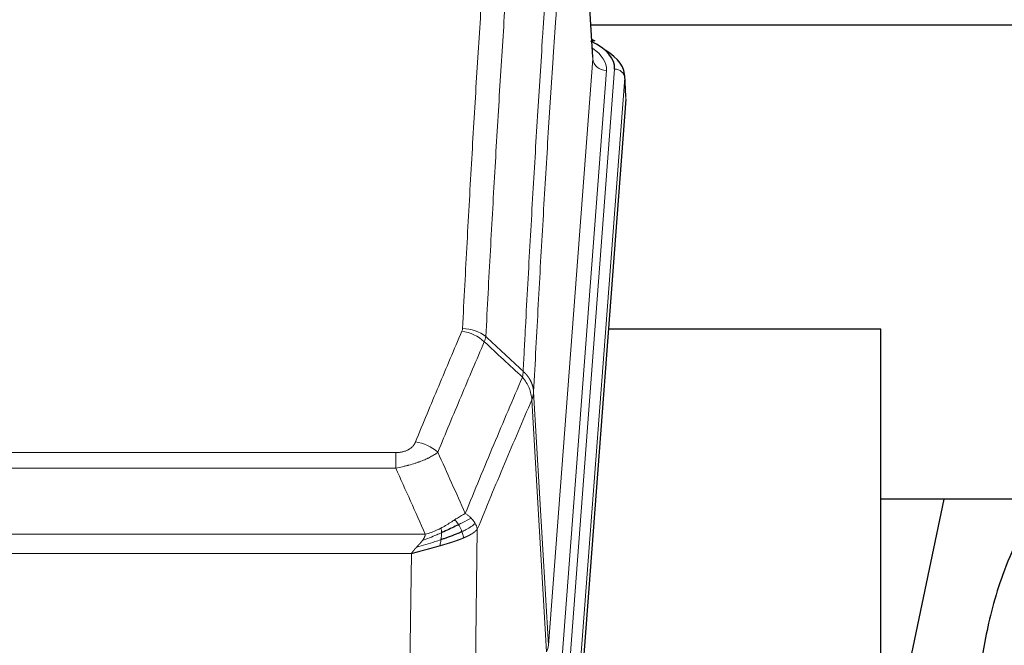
# Model space of a CAD drawing. Header units: inches. Extents: x 0 to 29700, y -16 to 21000.
# Tile 110 of 256: x 3544 to 3834, y 17995 to 18180. Entities that reach past the tile are written whole.
import ezdxf

# ---------------------------------------------------------------- set-up
doc = ezdxf.new("R2010")
doc.units = ezdxf.units.IN
doc.layers.add('1', color=7, linetype='Continuous', true_color=0xffffff)

msp = doc.modelspace()

# ---------------------------------------------------------------- linework, layer by layer
at = {"layer": '1', "color": 110, "linetype": 'Continuous', "lineweight": 13}
for p, q in [((3712.665, 18168.178), (3707.417, 18254.767)), ((3699.599, 17995.405), (3712.665, 18168.178)), ((3716.657, 18164.751), (3703.591, 17991.978)), ((3705.938, 17991.826), (3719.049, 18165.186)), ((3722.043, 18162.616), (3708.932, 17989.256)), ((3722.423, 18156.337), (3722.043, 18162.616)), ((3699.018, 17993.495), (3694.666, 18067.747)), ((3695.222, 18070.081), (3699.599, 17995.405)), ((3449.23, 18052.2), (3654.573, 18052.2)), ((3654.573, 18047.637), (3654.573, 18052.2)), ((3654.573, 18047.637), (3449.23, 18047.637)), ((3440.499, 18028.157), (3663.304, 18028.157)), ((3678.623, 18029.603), (3677.666, 17953.952)), ((3659.191, 18022.413), (3444.611, 18022.413)), ((3658.223, 17945.917), (3659.191, 18022.413))]:
    msp.add_line(p, q, dxfattribs=at)
at = {"layer": '1', "color": 2, "linetype": 'Continuous', "lineweight": 25}
for p, q in [((3712.67, 18168.753), (3707.419, 18255.39)), ((3879.291, 18178.147), (3712.15, 18178.147)), ((3713.301, 18173.46), (3712.358, 18173.896)), ((3722.429, 18157.12), (3722.048, 18163.402)), ((3722.423, 18156.337), (3709.305, 17982.883)), ((3797.561, 18088.573), (3717.293, 18088.573)), ((3797.561, 17899.771), (3797.561, 18088.573)), ((3816.085, 18038.491), (3797.561, 17950.597)), ((3868.007, 18038.494), (3797.601, 18038.494))]:
    msp.add_line(p, q, dxfattribs=at)
for centre, major_axis, ratio, start_param, end_param in [((3695.029, 18165.56), (24.034, 0.016), 0.461198, 6.2480186, 7.0671317), ((3712.044, 18170.736), (1.258, 2.724), 0.6272114, 6.2831797, 6.7581181), ((3695.029, 18162.899), (27.03, 0.194), 0.4633579, 6.2451225, 6.9481136)]:
    msp.add_ellipse(centre, major_axis=major_axis, ratio=ratio, start_param=start_param, end_param=end_param, dxfattribs=at)
at = {"layer": '1', "color": 110, "linetype": 'Continuous', "lineweight": 13}
for centre, major_axis, ratio, start_param, end_param in [((3692.638, 18165.125), (24.034, 0.016), 0.461198, 6.2480186, 6.8801307), ((3716.657, 18168.299), (3.989, -0.302), 0.8864705, 3.2608937, 4.7793301), ((3719.049, 18162.525), (2.991, -0.226), 0.8864705, 0.119301, 1.6377375), ((3674.081, 18079.66), (-9.188, 3.948), 0.8056434, 4.2999866, 5.045624), ((3674.268, 18080.452), (-9.987, 0.512), 0.8285973, 3.9974013, 4.7548106), ((3660.42, 18047.198), (9.245, -3.812), 0.7933159, 1.14397, 1.886928), ((3679.573, 17995.916), (-20.038, 0.241), 0.4621297, 2.903225, 3.1123764)]:
    msp.add_ellipse(centre, major_axis=major_axis, ratio=ratio, start_param=start_param, end_param=end_param, dxfattribs=at)
for points, knots in [([(3674.268, 18088.741), (3674.706, 18097.32), (3675.596, 18114.239), (3676.517, 18130.681), (3677.219, 18142.834), (3677.455, 18146.855), (3677.931, 18154.838), (3678.171, 18158.799), (3678.896, 18170.594), (3679.387, 18178.336), (3680.011, 18187.86), (3680.136, 18189.758), (3680.387, 18193.536), (3680.766, 18199.181), (3681.148, 18204.755), (3681.919, 18215.809), (3682.961, 18230.298), (3684.569, 18251.283), (3685.669, 18264.773), (3686.227, 18271.393)], [0, 0, 0, 0, 0.125, 0.25, 0.25, 0.3125, 0.3125, 0.375, 0.375, 0.5, 0.5, 0.53125, 0.53125, 0.5625, 0.625, 0.625, 0.75, 0.875, 1, 1, 1, 1]), ([(3693.11, 18268.804), (3692.552, 18262.191), (3691.45, 18248.716), (3689.84, 18227.756), (3688.796, 18213.284), (3688.025, 18202.242), (3687.642, 18196.674), (3687.263, 18191.037), (3687.011, 18187.262), (3686.886, 18185.368), (3686.261, 18175.854), (3685.77, 18168.122), (3685.043, 18156.34), (3684.803, 18152.383), (3684.327, 18144.41), (3684.09, 18140.394), (3683.387, 18128.255), (3682.466, 18111.832), (3681.574, 18094.934), (3681.136, 18086.365)], [0, 0, 0, 0, 0.125, 0.25, 0.375, 0.375, 0.4375, 0.46875, 0.46875, 0.5, 0.5, 0.625, 0.625, 0.6875, 0.6875, 0.75, 0.75, 0.875, 1, 1, 1, 1]), ([(3692.133, 18076.143), (3692.188, 18077.233), (3692.244, 18078.321), (3692.356, 18080.494), (3692.525, 18083.747), (3692.92, 18091.298), (3693.264, 18097.699), (3693.957, 18110.409), (3694.897, 18127.106), (3696.356, 18151.408), (3697.36, 18167.112), (3697.934, 18175.806), (3697.998, 18176.77), (3698.126, 18178.694), (3698.319, 18181.574), (3698.77, 18188.253), (3699.161, 18193.905), (3699.49, 18198.576), (3699.556, 18199.508), (3699.688, 18201.368), (3699.886, 18204.152), (3700.351, 18210.606), (3700.754, 18216.064), (3701.566, 18226.883), (3702.663, 18241.048), (3703.79, 18254.692), (3704.362, 18261.383)], [0, 0, 0, 0, 0.015625, 0.015625, 0.03125, 0.0625, 0.125, 0.125, 0.25, 0.375, 0.5, 0.5, 0.515625, 0.515625, 0.53125, 0.5625, 0.625, 0.625, 0.640625, 0.640625, 0.65625, 0.6875, 0.75, 0.75, 0.875, 1, 1, 1, 1]), ([(3707.417, 18254.767), (3706.847, 18248.094), (3705.723, 18234.489), (3704.629, 18220.364), (3703.819, 18209.576), (3703.418, 18204.133), (3702.954, 18197.698), (3702.756, 18194.922), (3702.625, 18193.067), (3702.559, 18192.138), (3702.231, 18187.481), (3701.841, 18181.845), (3701.391, 18175.187), (3701.199, 18172.315), (3701.071, 18170.397), (3701.007, 18169.435), (3700.435, 18160.767), (3699.433, 18145.11), (3697.979, 18120.884), (3696.573, 18095.916), (3695.667, 18078.775), (3695.222, 18070.081)], [0, 0, 0, 0, 0.125, 0.25, 0.25, 0.3125, 0.34375, 0.359375, 0.359375, 0.375, 0.375, 0.4375, 0.46875, 0.484375, 0.484375, 0.5, 0.5, 0.625, 0.75, 0.875, 1, 1, 1, 1]), ([(3660.42, 18055.354), (3661.554, 18058.116), (3662.689, 18060.866), (3664.961, 18066.343), (3666.099, 18069.071), (3669.514, 18077.219), (3671.795, 18082.606), (3674.081, 18087.946)], [0, 0, 0, 0, 0.25, 0.25, 0.5, 0.5, 1, 1, 1, 1]), ([(3674.268, 18088.741), (3674.261, 18088.607), (3674.243, 18088.474), (3674.18, 18088.209), (3674.137, 18088.077), (3674.081, 18087.946)], [0, 0, 0, 0, 0.5, 0.5, 1, 1, 1, 1]), ([(3680.677, 18084.86), (3678.389, 18079.523), (3676.105, 18074.142), (3672.685, 18066.001), (3671.547, 18063.276), (3669.271, 18057.803), (3668.135, 18055.055), (3667, 18052.297)], [0, 0, 0, 0, 0.5, 0.5, 0.75, 0.75, 1, 1, 1, 1]), ([(3692.133, 18076.143), (3692.112, 18075.879), (3692.096, 18075.592), (3692.038, 18075.002), (3691.996, 18074.7), (3691.921, 18074.406)], [0, 0, 0, 0, 0.5, 0.5, 1, 1, 1, 1]), ([(3692.133, 18076.143), (3692.145, 18076.131), (3692.171, 18076.109), (3692.209, 18076.074), (3692.247, 18076.039), (3692.285, 18076.004), (3692.323, 18075.968), (3692.362, 18075.932), (3692.4, 18075.895), (3692.439, 18075.858), (3692.478, 18075.82), (3692.516, 18075.782), (3692.555, 18075.743), (3692.594, 18075.704), (3692.633, 18075.664), (3692.672, 18075.624), (3692.711, 18075.584), (3692.751, 18075.542), (3692.79, 18075.501), (3692.829, 18075.459), (3692.868, 18075.416), (3692.907, 18075.373), (3692.947, 18075.33), (3692.986, 18075.286), (3693.025, 18075.241), (3693.064, 18075.196), (3693.103, 18075.15), (3693.142, 18075.104), (3693.181, 18075.058), (3693.22, 18075.01), (3693.259, 18074.963), (3693.298, 18074.915), (3693.337, 18074.866), (3693.376, 18074.816), (3693.414, 18074.767), (3693.453, 18074.716), (3693.491, 18074.665), (3693.53, 18074.614), (3693.568, 18074.562), (3693.606, 18074.51), (3693.643, 18074.457), (3693.681, 18074.403), (3693.719, 18074.349), (3693.756, 18074.294), (3693.793, 18074.239), (3693.83, 18074.183), (3693.867, 18074.127), (3693.903, 18074.07), (3693.939, 18074.012), (3693.975, 18073.954), (3694.011, 18073.896), (3694.046, 18073.837), (3694.081, 18073.777), (3694.116, 18073.717), (3694.151, 18073.656), (3694.185, 18073.594), (3694.219, 18073.532), (3694.253, 18073.47), (3694.286, 18073.407), (3694.321, 18073.339), (3694.358, 18073.266), (3694.397, 18073.188), (3694.434, 18073.11), (3694.471, 18073.032), (3694.507, 18072.953), (3694.542, 18072.874), (3694.576, 18072.795), (3694.609, 18072.715), (3694.642, 18072.636), (3694.674, 18072.556), (3694.705, 18072.476), (3694.735, 18072.395), (3694.764, 18072.315), (3694.792, 18072.234), (3694.82, 18072.153), (3694.846, 18072.072), (3694.872, 18071.99), (3694.897, 18071.909), (3694.921, 18071.827), (3694.944, 18071.745), (3694.966, 18071.663), (3694.988, 18071.581), (3695.008, 18071.499), (3695.028, 18071.416), (3695.047, 18071.333), (3695.065, 18071.25), (3695.082, 18071.168), (3695.098, 18071.084), (3695.113, 18071.001), (3695.127, 18070.918), (3695.141, 18070.835), (3695.153, 18070.751), (3695.165, 18070.668), (3695.176, 18070.584), (3695.186, 18070.5), (3695.195, 18070.417), (3695.203, 18070.333), (3695.21, 18070.249), (3695.217, 18070.165), (3695.22, 18070.109), (3695.222, 18070.081)], [0, 0, 0, 0, 0.0069372, 0.0139334, 0.0209887, 0.028103, 0.0352764, 0.0425088, 0.0498003, 0.0571509, 0.0645605, 0.0720292, 0.0795569, 0.0871437, 0.0947896, 0.1024945, 0.1102584, 0.1180815, 0.1259636, 0.1339048, 0.141905, 0.1499643, 0.1580827, 0.1662601, 0.1744966, 0.1827922, 0.1911468, 0.1995605, 0.2080333, 0.2165651, 0.225156, 0.233806, 0.2425151, 0.2512832, 0.2601104, 0.2689967, 0.277942, 0.2869465, 0.29601, 0.3051325, 0.3143142, 0.3235549, 0.3328547, 0.3422136, 0.3516315, 0.3611085, 0.3706446, 0.3802398, 0.3898941, 0.3996074, 0.4093798, 0.4192113, 0.4291019, 0.4390515, 0.4490602, 0.459128, 0.4692549, 0.4794409, 0.4896859, 0.4999901, 0.5124905, 0.524991, 0.5374914, 0.5499918, 0.5624922, 0.5749926, 0.587493, 0.5999934, 0.6124937, 0.6249941, 0.6374944, 0.6499948, 0.6624951, 0.6749954, 0.6874957, 0.699996, 0.7124963, 0.7249966, 0.7374968, 0.7499971, 0.7624973, 0.7749976, 0.7874978, 0.799998, 0.8124982, 0.8249984, 0.8374986, 0.8499988, 0.8624989, 0.8749991, 0.8874992, 0.8999993, 0.9124995, 0.9249996, 0.9374997, 0.9499998, 0.9624998, 0.9749999, 0.9875, 1, 1, 1, 1]), ([(3675.067, 18034.249), (3676.465, 18037.664), (3677.864, 18041.061), (3680.666, 18047.823), (3682.069, 18051.187), (3686.283, 18061.226), (3689.098, 18067.85), (3691.921, 18074.406)], [0, 0, 0, 0, 0.25, 0.25, 0.5, 0.5, 1, 1, 1, 1]), ([(3691.921, 18074.406), (3692.329, 18073.923), (3692.702, 18073.412), (3693.36, 18072.348), (3693.646, 18071.796), (3694.117, 18070.664), (3694.303, 18070.085), (3694.567, 18068.918), (3694.644, 18068.331), (3694.666, 18067.747)], [0, 0, 0, 0, 0.25, 0.25, 0.5, 0.5, 0.75, 0.75, 1, 1, 1, 1]), ([(3694.666, 18067.747), (3691.98, 18061.515), (3689.3, 18055.22), (3685.29, 18045.683), (3683.954, 18042.489), (3681.286, 18036.069), (3679.954, 18032.844), (3678.623, 18029.603)], [0, 0, 0, 0, 0.5, 0.5, 0.75, 0.75, 1, 1, 1, 1]), ([(3695.222, 18070.081), (3695.222, 18070.074), (3695.22, 18070.048), (3695.217, 18069.991), (3695.21, 18069.9), (3695.198, 18069.773), (3695.18, 18069.611), (3695.151, 18069.414), (3695.109, 18069.181), (3695.065, 18068.982), (3695.027, 18068.828), (3695.001, 18068.732), (3694.975, 18068.639), (3694.948, 18068.547), (3694.921, 18068.457), (3694.893, 18068.37), (3694.865, 18068.285), (3694.837, 18068.202), (3694.808, 18068.121), (3694.78, 18068.042), (3694.751, 18067.965), (3694.723, 18067.891), (3694.694, 18067.819), (3694.675, 18067.771), (3694.666, 18067.747)], [0, 0, 0, 0, 0.0092499, 0.0337179, 0.073404, 0.128308, 0.1984299, 0.2837694, 0.3843264, 0.5001005, 0.5424888, 0.5838484, 0.6241794, 0.6634821, 0.7017567, 0.7390032, 0.7752221, 0.8104134, 0.8445775, 0.8777146, 0.909825, 0.9409091, 0.9709673, 1, 1, 1, 1]), ([(3660.42, 18055.354), (3660.399, 18055.303), (3660.377, 18055.252), (3660.33, 18055.15), (3660.306, 18055.099), (3660.231, 18054.948), (3660.176, 18054.848), (3660.058, 18054.651), (3659.995, 18054.553), (3659.858, 18054.36), (3659.785, 18054.265), (3659.628, 18054.077), (3659.544, 18053.984), (3659.409, 18053.848), (3659.362, 18053.803), (3659.266, 18053.713), (3659.216, 18053.669), (3659.062, 18053.538), (3658.954, 18053.453), (3658.726, 18053.29), (3658.606, 18053.212), (3658.417, 18053.099), (3658.32, 18053.043), (3658.219, 18052.99), (3658.15, 18052.955), (3658.116, 18052.937), (3657.941, 18052.852), (3657.797, 18052.788), (3657.35, 18052.611), (3657.033, 18052.512), (3656.613, 18052.412), (3656.528, 18052.394), (3656.355, 18052.359), (3656.268, 18052.343), (3656.006, 18052.299), (3655.83, 18052.275), (3655.476, 18052.237), (3655.297, 18052.223), (3654.937, 18052.205), (3654.755, 18052.2), (3654.573, 18052.2)], [0, 0, 0, 0, 0.03125, 0.03125, 0.0625, 0.0625, 0.125, 0.125, 0.1875, 0.1875, 0.25, 0.25, 0.3125, 0.3125, 0.34375, 0.34375, 0.375, 0.375, 0.4375, 0.4375, 0.5, 0.5, 0.53125, 0.546875, 0.546875, 0.5625, 0.5625, 0.625, 0.625, 0.75, 0.75, 0.78125, 0.78125, 0.8125, 0.8125, 0.875, 0.875, 0.9375, 0.9375, 1, 1, 1, 1]), ([(3667, 18052.297), (3666.702, 18052.064), (3666.376, 18051.833), (3665.663, 18051.375), (3665.276, 18051.149), (3664.648, 18050.812), (3664.376, 18050.673), (3664.091, 18050.534), (3663.976, 18050.479), (3663.918, 18050.452), (3663.742, 18050.369), (3663.623, 18050.314), (3663.021, 18050.043), (3662.512, 18049.832), (3661.84, 18049.577), (3661.703, 18049.526), (3661.496, 18049.451), (3661.427, 18049.426), (3661.287, 18049.376), (3661.217, 18049.351), (3660.865, 18049.228), (3660.578, 18049.132), (3659.702, 18048.851), (3659.097, 18048.673), (3658.393, 18048.484), (3658.315, 18048.463), (3658.157, 18048.422), (3658.078, 18048.401), (3657.84, 18048.34), (3657.681, 18048.3), (3657.201, 18048.183), (3656.878, 18048.108), (3655.903, 18047.891), (3655.243, 18047.758), (3654.573, 18047.637)], [0, 0, 0, 0, 0.125, 0.125, 0.25, 0.25, 0.3125, 0.328125, 0.328125, 0.34375, 0.34375, 0.375, 0.375, 0.5, 0.5, 0.53125, 0.53125, 0.546875, 0.546875, 0.5625, 0.5625, 0.625, 0.625, 0.75, 0.75, 0.765625, 0.765625, 0.78125, 0.78125, 0.8125, 0.8125, 0.875, 0.875, 1, 1, 1, 1]), ([(3675.067, 18034.249), (3674.374, 18033.921), (3673.607, 18033.456), (3672.481, 18032.735), (3672.19, 18032.547), (3671.891, 18032.353)], [0, 0, 0, 0, 0.75, 0.75, 1, 1, 1, 1]), ([(3676.774, 18032.904), (3676.075, 18032.521), (3675.204, 18032.049), (3673.844, 18031.343), (3673.487, 18031.161), (3673.116, 18030.973)], [0, 0, 0, 0, 0.75, 0.75, 1, 1, 1, 1]), ([(3676.774, 18032.904), (3676.651, 18033.028), (3676.523, 18033.149), (3676.191, 18033.445), (3675.98, 18033.616), (3675.538, 18033.944), (3675.307, 18034.1), (3675.067, 18034.249)], [0, 0, 0, 0, 0.25, 0.25, 0.625, 0.625, 1, 1, 1, 1]), ([(3677.984, 18031.316), (3677.945, 18031.385), (3677.905, 18031.455), (3677.737, 18031.731), (3677.598, 18031.934), (3677.295, 18032.332), (3677.13, 18032.527), (3676.895, 18032.78), (3676.835, 18032.842), (3676.774, 18032.904)], [0, 0, 0, 0, 0.125, 0.125, 0.5, 0.5, 0.875, 0.875, 1, 1, 1, 1]), ([(3667.922, 18029.946), (3667.562, 18029.754), (3667.194, 18029.568), (3665.7, 18028.865), (3664.524, 18028.423), (3663.304, 18028.157)], [0, 0, 0, 0, 0.25, 0.25, 1, 1, 1, 1]), ([(3671.891, 18032.353), (3671.742, 18032.256), (3671.59, 18032.158), (3670.976, 18031.761), (3670.497, 18031.454), (3669.502, 18030.84), (3668.988, 18030.533), (3668.281, 18030.139), (3668.102, 18030.041), (3667.922, 18029.946)], [0, 0, 0, 0, 0.125, 0.125, 0.5, 0.5, 0.875, 0.875, 1, 1, 1, 1]), ([(3668.072, 18028.576), (3668.074, 18028.731), (3668.072, 18028.879), (3668.059, 18029.222), (3668.043, 18029.406), (3667.995, 18029.719), (3667.962, 18029.848), (3667.922, 18029.946)], [0, 0, 0, 0, 0.25, 0.25, 0.625, 0.625, 1, 1, 1, 1]), ([(3673.116, 18030.973), (3673.017, 18031.128), (3672.916, 18031.276), (3672.659, 18031.62), (3672.501, 18031.804), (3672.191, 18032.12), (3672.037, 18032.251), (3671.891, 18032.353)], [0, 0, 0, 0, 0.25, 0.25, 0.625, 0.625, 1, 1, 1, 1]), ([(3674.101, 18028.9), (3674.071, 18028.988), (3674.038, 18029.077), (3673.904, 18029.435), (3673.791, 18029.705), (3673.541, 18030.234), (3673.405, 18030.492), (3673.214, 18030.816), (3673.165, 18030.896), (3673.116, 18030.973)], [0, 0, 0, 0, 0.125, 0.125, 0.5, 0.5, 0.875, 0.875, 1, 1, 1, 1]), ([(3677.984, 18031.316), (3677.372, 18030.732), (3676.476, 18030.123), (3674.946, 18029.308), (3674.536, 18029.104), (3674.101, 18028.9)], [0, 0, 0, 0, 0.75, 0.75, 1, 1, 1, 1]), ([(3678.623, 18029.603), (3678.539, 18030.036), (3678.397, 18030.47), (3678.134, 18031.036), (3678.062, 18031.177), (3677.984, 18031.316)], [0, 0, 0, 0, 0.75, 0.75, 1, 1, 1, 1]), ([(3668.072, 18028.576), (3667.615, 18028.372), (3667.151, 18028.168), (3665.28, 18027.364), (3663.844, 18026.781), (3662.433, 18026.258)], [0, 0, 0, 0, 0.25, 0.25, 1, 1, 1, 1]), ([(3662.433, 18026.258), (3662.441, 18026.269), (3662.457, 18026.29), (3662.481, 18026.322), (3662.504, 18026.354), (3662.527, 18026.386), (3662.55, 18026.418), (3662.572, 18026.449), (3662.594, 18026.481), (3662.616, 18026.512), (3662.637, 18026.543), (3662.658, 18026.574), (3662.679, 18026.605), (3662.699, 18026.636), (3662.719, 18026.667), (3662.739, 18026.698), (3662.758, 18026.729), (3662.777, 18026.759), (3662.796, 18026.79), (3662.814, 18026.82), (3662.832, 18026.85), (3662.85, 18026.88), (3662.867, 18026.91), (3662.884, 18026.94), (3662.901, 18026.97), (3662.917, 18027), (3662.933, 18027.03), (3662.949, 18027.059), (3662.964, 18027.088), (3662.979, 18027.118), (3662.994, 18027.147), (3663.008, 18027.176), (3663.022, 18027.205), (3663.036, 18027.234), (3663.049, 18027.263), (3663.062, 18027.292), (3663.075, 18027.32), (3663.087, 18027.349), (3663.099, 18027.377), (3663.111, 18027.406), (3663.122, 18027.434), (3663.133, 18027.462), (3663.144, 18027.49), (3663.154, 18027.518), (3663.164, 18027.546), (3663.174, 18027.573), (3663.184, 18027.601), (3663.193, 18027.628), (3663.201, 18027.656), (3663.21, 18027.683), (3663.218, 18027.71), (3663.226, 18027.737), (3663.233, 18027.764), (3663.24, 18027.791), (3663.247, 18027.818), (3663.253, 18027.845), (3663.259, 18027.871), (3663.265, 18027.898), (3663.27, 18027.924), (3663.275, 18027.951), (3663.28, 18027.977), (3663.285, 18028.003), (3663.289, 18028.029), (3663.292, 18028.055), (3663.296, 18028.08), (3663.299, 18028.106), (3663.302, 18028.132), (3663.303, 18028.149), (3663.304, 18028.157)], [0, 0, 0, 0, 0.0185022, 0.0368847, 0.0551481, 0.073293, 0.0913199, 0.1092294, 0.1270222, 0.1446988, 0.1622598, 0.1797059, 0.1970378, 0.2142561, 0.2313614, 0.2483544, 0.265236, 0.2820066, 0.2986672, 0.3152184, 0.331661, 0.3479958, 0.3642235, 0.380345, 0.3963611, 0.4122725, 0.4280803, 0.4437851, 0.459388, 0.4748898, 0.4902915, 0.5055939, 0.5207981, 0.535905, 0.5509156, 0.565831, 0.5806521, 0.5953801, 0.6100159, 0.6245607, 0.6390157, 0.6533819, 0.6676604, 0.6818526, 0.6959596, 0.7099825, 0.7239227, 0.7377815, 0.75156, 0.7652597, 0.7788818, 0.7924277, 0.8058989, 0.8192966, 0.8326224, 0.8458776, 0.8590638, 0.8721825, 0.8852351, 0.8982233, 0.9111485, 0.9240124, 0.9368166, 0.9495628, 0.9622525, 0.9748874, 0.9874694, 1, 1, 1, 1]), ([(3674.592, 18027.054), (3674.577, 18027.048), (3674.548, 18027.036), (3674.503, 18027.017), (3674.459, 18026.999), (3674.415, 18026.98), (3674.37, 18026.962), (3674.325, 18026.943), (3674.281, 18026.925), (3674.236, 18026.907), (3674.191, 18026.888), (3674.146, 18026.87), (3674.101, 18026.852), (3674.056, 18026.834), (3674.01, 18026.816), (3673.965, 18026.797), (3673.919, 18026.779), (3673.874, 18026.761), (3673.828, 18026.743), (3673.782, 18026.725), (3673.736, 18026.708), (3673.69, 18026.69), (3673.644, 18026.672), (3673.598, 18026.654), (3673.552, 18026.636), (3673.506, 18026.619), (3673.459, 18026.601), (3673.413, 18026.583), (3673.366, 18026.566), (3673.319, 18026.548), (3673.273, 18026.531), (3673.226, 18026.513), (3673.179, 18026.496), (3673.132, 18026.478), (3673.085, 18026.461), (3673.038, 18026.444), (3672.991, 18026.426), (3672.944, 18026.409), (3672.897, 18026.392), (3672.849, 18026.375), (3672.802, 18026.358), (3672.754, 18026.341), (3672.707, 18026.324), (3672.659, 18026.307), (3672.612, 18026.29), (3672.564, 18026.273), (3672.516, 18026.256), (3672.469, 18026.239), (3672.421, 18026.222), (3672.373, 18026.205), (3672.325, 18026.189), (3672.277, 18026.172), (3672.229, 18026.155), (3672.181, 18026.138), (3672.132, 18026.122), (3672.084, 18026.105), (3672.036, 18026.089), (3671.988, 18026.072), (3671.939, 18026.056), (3671.891, 18026.039), (3671.843, 18026.023), (3671.794, 18026.007), (3671.746, 18025.99), (3671.697, 18025.974), (3671.649, 18025.958), (3671.6, 18025.942), (3671.551, 18025.925), (3671.503, 18025.909), (3671.454, 18025.893), (3671.405, 18025.877), (3671.356, 18025.861), (3671.308, 18025.845), (3671.259, 18025.829), (3671.21, 18025.813), (3671.161, 18025.797), (3671.112, 18025.781), (3671.063, 18025.766), (3671.014, 18025.75), (3670.965, 18025.734), (3670.916, 18025.718), (3670.867, 18025.703), (3670.818, 18025.687), (3670.769, 18025.671), (3670.72, 18025.656), (3670.671, 18025.64), (3670.622, 18025.625), (3670.573, 18025.609), (3670.524, 18025.594), (3670.475, 18025.578), (3670.426, 18025.563), (3670.377, 18025.548), (3670.327, 18025.532), (3670.278, 18025.517), (3670.229, 18025.502), (3670.18, 18025.487), (3670.131, 18025.471), (3670.082, 18025.456), (3670.032, 18025.441), (3669.983, 18025.426), (3669.934, 18025.411), (3669.885, 18025.396), (3669.836, 18025.381), (3669.786, 18025.366), (3669.737, 18025.351), (3669.688, 18025.336), (3669.639, 18025.321), (3669.59, 18025.306), (3669.541, 18025.292), (3669.491, 18025.277), (3669.442, 18025.262), (3669.393, 18025.247), (3669.344, 18025.233), (3669.295, 18025.218), (3669.246, 18025.203), (3669.197, 18025.189), (3669.148, 18025.174), (3669.099, 18025.16), (3669.05, 18025.145), (3669.001, 18025.131), (3668.952, 18025.116), (3668.903, 18025.102), (3668.854, 18025.087), (3668.805, 18025.073), (3668.756, 18025.059), (3668.707, 18025.044), (3668.658, 18025.03), (3668.609, 18025.016), (3668.56, 18025.002), (3668.511, 18024.987), (3668.462, 18024.973), (3668.414, 18024.959), (3668.365, 18024.945), (3668.316, 18024.931), (3668.267, 18024.917), (3668.219, 18024.903), (3668.17, 18024.889), (3668.121, 18024.875), (3668.073, 18024.861), (3668.024, 18024.847), (3667.976, 18024.833), (3667.927, 18024.819), (3667.879, 18024.805), (3667.83, 18024.791), (3667.782, 18024.778), (3667.734, 18024.764), (3667.685, 18024.75), (3667.637, 18024.736), (3667.605, 18024.727), (3667.589, 18024.723)], [0, 0, 0, 0, 0.0076941, 0.0153765, 0.0230472, 0.0307061, 0.0383534, 0.045989, 0.0536129, 0.061225, 0.0688255, 0.0764143, 0.0839914, 0.0915567, 0.0991104, 0.1066524, 0.1141827, 0.1217013, 0.1292082, 0.1367034, 0.1441869, 0.1516588, 0.1591189, 0.1665674, 0.1740041, 0.1814292, 0.1888426, 0.1962444, 0.2036344, 0.2110128, 0.2183794, 0.2257344, 0.2330778, 0.2404094, 0.2477294, 0.2550377, 0.2623343, 0.2696193, 0.2768926, 0.2841542, 0.2914041, 0.2986424, 0.305869, 0.313084, 0.3202872, 0.3274789, 0.3346588, 0.3418271, 0.3489838, 0.3561287, 0.3632621, 0.3703837, 0.3774937, 0.3845921, 0.3916788, 0.3987539, 0.4058173, 0.412869, 0.4199092, 0.4269376, 0.4339544, 0.4409596, 0.4479532, 0.454935, 0.4619053, 0.4688639, 0.4758109, 0.4827462, 0.4896699, 0.496582, 0.5034825, 0.5103713, 0.5172485, 0.524114, 0.5309679, 0.5378102, 0.5446409, 0.55146, 0.5582674, 0.5650632, 0.5718474, 0.57862, 0.5853809, 0.5921303, 0.598868, 0.6055941, 0.6123087, 0.6190116, 0.6257029, 0.6323825, 0.6390506, 0.6457071, 0.652352, 0.6589853, 0.665607, 0.672217, 0.6788155, 0.6854024, 0.6919777, 0.6985414, 0.7050935, 0.7116341, 0.718163, 0.7246804, 0.7311862, 0.7376804, 0.744163, 0.750634, 0.7570935, 0.7635413, 0.7699776, 0.7764024, 0.7828155, 0.7892171, 0.7956072, 0.8019856, 0.8083525, 0.8147079, 0.8210516, 0.8273839, 0.8337045, 0.8400136, 0.8463112, 0.8525972, 0.8588716, 0.8651345, 0.8713859, 0.8776257, 0.8838539, 0.8900706, 0.8962758, 0.9024695, 0.9086516, 0.9148221, 0.9209812, 0.9271287, 0.9332646, 0.9393891, 0.945502, 0.9516034, 0.9576933, 0.9637717, 0.9698385, 0.9758938, 0.9819376, 0.9879699, 0.9939907, 1, 1, 1, 1]), ([(3667.904, 18026.516), (3667.916, 18026.603), (3667.927, 18026.691), (3667.972, 18027.044), (3668.001, 18027.312), (3668.045, 18027.838), (3668.06, 18028.095), (3668.07, 18028.419), (3668.071, 18028.499), (3668.072, 18028.576)], [0, 0, 0, 0, 0.125, 0.125, 0.5, 0.5, 0.875, 0.875, 1, 1, 1, 1]), ([(3674.592, 18027.054), (3674.52, 18027.415), (3674.421, 18027.874), (3674.219, 18028.549), (3674.163, 18028.723), (3674.101, 18028.9)], [0, 0, 0, 0, 0.75, 0.75, 1, 1, 1, 1]), ([(3678.623, 18029.603), (3678.617, 18029.596), (3678.605, 18029.581), (3678.587, 18029.56), (3678.569, 18029.538), (3678.551, 18029.517), (3678.532, 18029.496), (3678.513, 18029.475), (3678.494, 18029.454), (3678.475, 18029.433), (3678.456, 18029.412), (3678.437, 18029.391), (3678.417, 18029.37), (3678.397, 18029.35), (3678.377, 18029.329), (3678.357, 18029.309), (3678.337, 18029.288), (3678.317, 18029.268), (3678.296, 18029.248), (3678.275, 18029.228), (3678.255, 18029.208), (3678.234, 18029.188), (3678.213, 18029.168), (3678.191, 18029.148), (3678.17, 18029.128), (3678.148, 18029.109), (3678.127, 18029.089), (3678.105, 18029.07), (3678.083, 18029.051), (3678.061, 18029.031), (3678.039, 18029.012), (3678.017, 18028.993), (3677.995, 18028.974), (3677.972, 18028.955), (3677.95, 18028.936), (3677.927, 18028.918), (3677.904, 18028.899), (3677.882, 18028.88), (3677.859, 18028.862), (3677.836, 18028.844), (3677.812, 18028.825), (3677.789, 18028.807), (3677.766, 18028.789), (3677.743, 18028.771), (3677.719, 18028.753), (3677.696, 18028.735), (3677.672, 18028.717), (3677.648, 18028.699), (3677.624, 18028.682), (3677.601, 18028.664), (3677.577, 18028.647), (3677.553, 18028.629), (3677.529, 18028.612), (3677.504, 18028.595), (3677.48, 18028.578), (3677.456, 18028.561), (3677.432, 18028.544), (3677.407, 18028.527), (3677.383, 18028.51), (3677.358, 18028.493), (3677.334, 18028.477), (3677.309, 18028.46), (3677.285, 18028.444), (3677.26, 18028.427), (3677.235, 18028.411), (3677.211, 18028.395), (3677.186, 18028.379), (3677.161, 18028.363), (3677.136, 18028.347), (3677.112, 18028.331), (3677.087, 18028.315), (3677.062, 18028.299), (3677.037, 18028.284), (3677.012, 18028.268), (3676.987, 18028.253), (3676.962, 18028.237), (3676.937, 18028.222), (3676.912, 18028.207), (3676.887, 18028.191), (3676.862, 18028.176), (3676.837, 18028.161), (3676.812, 18028.146), (3676.787, 18028.132), (3676.761, 18028.117), (3676.736, 18028.102), (3676.711, 18028.088), (3676.686, 18028.073), (3676.661, 18028.059), (3676.636, 18028.044), (3676.611, 18028.03), (3676.586, 18028.016), (3676.561, 18028.002), (3676.536, 18027.988), (3676.511, 18027.974), (3676.486, 18027.96), (3676.461, 18027.946), (3676.436, 18027.932), (3676.411, 18027.918), (3676.386, 18027.905), (3676.361, 18027.891), (3676.336, 18027.878), (3676.311, 18027.865), (3676.287, 18027.851), (3676.262, 18027.838), (3676.237, 18027.825), (3676.212, 18027.812), (3676.188, 18027.799), (3676.163, 18027.786), (3676.138, 18027.773), (3676.114, 18027.761), (3676.089, 18027.748), (3676.065, 18027.735), (3676.04, 18027.723), (3676.016, 18027.71), (3675.992, 18027.698), (3675.967, 18027.686), (3675.943, 18027.673), (3675.919, 18027.661), (3675.895, 18027.649), (3675.871, 18027.637), (3675.847, 18027.625), (3675.823, 18027.614), (3675.799, 18027.602), (3675.775, 18027.59), (3675.751, 18027.578), (3675.727, 18027.567), (3675.704, 18027.555), (3675.68, 18027.544), (3675.657, 18027.533), (3675.633, 18027.521), (3675.61, 18027.51), (3675.586, 18027.499), (3675.563, 18027.488), (3675.54, 18027.477), (3675.517, 18027.466), (3675.494, 18027.455), (3675.471, 18027.445), (3675.448, 18027.434), (3675.425, 18027.423), (3675.402, 18027.413), (3675.38, 18027.402), (3675.357, 18027.392), (3675.335, 18027.381), (3675.312, 18027.371), (3675.29, 18027.361), (3675.268, 18027.351), (3675.246, 18027.341), (3675.224, 18027.331), (3675.202, 18027.321), (3675.18, 18027.311), (3675.158, 18027.301), (3675.137, 18027.291), (3675.115, 18027.282), (3675.094, 18027.272), (3675.072, 18027.263), (3675.051, 18027.253), (3675.03, 18027.244), (3675.009, 18027.235), (3674.988, 18027.225), (3674.967, 18027.216), (3674.946, 18027.207), (3674.926, 18027.198), (3674.905, 18027.189), (3674.885, 18027.18), (3674.864, 18027.171), (3674.844, 18027.163), (3674.824, 18027.154), (3674.804, 18027.145), (3674.784, 18027.137), (3674.764, 18027.128), (3674.745, 18027.12), (3674.725, 18027.111), (3674.706, 18027.103), (3674.686, 18027.095), (3674.667, 18027.087), (3674.648, 18027.078), (3674.629, 18027.07), (3674.61, 18027.062), (3674.598, 18027.057), (3674.592, 18027.054)], [0, 0, 0, 0, 0.0080212, 0.0160154, 0.0239827, 0.0319231, 0.0398365, 0.0477229, 0.0555824, 0.0634149, 0.0712205, 0.0789992, 0.0867509, 0.0944756, 0.1021734, 0.1098443, 0.1174881, 0.1251051, 0.1326951, 0.1402581, 0.1477942, 0.1553034, 0.1627856, 0.1702408, 0.1776691, 0.1850704, 0.1924448, 0.1997923, 0.2071128, 0.2144063, 0.2216729, 0.2289126, 0.2361253, 0.243311, 0.2504698, 0.2576016, 0.2647065, 0.2717845, 0.2788355, 0.2858595, 0.2928566, 0.2998268, 0.30677, 0.3136862, 0.3205755, 0.3274379, 0.3342733, 0.3410817, 0.3478632, 0.3546178, 0.3613454, 0.3680461, 0.3747198, 0.3813665, 0.3879863, 0.3945792, 0.4011451, 0.4076841, 0.4141961, 0.4206811, 0.4271393, 0.4335704, 0.4399746, 0.4463519, 0.4527022, 0.4590256, 0.465322, 0.4715915, 0.477834, 0.4840496, 0.4902382, 0.4963999, 0.5025346, 0.5086424, 0.5147232, 0.5207771, 0.526804, 0.532804, 0.5387771, 0.5447232, 0.5506423, 0.5565345, 0.5623997, 0.568238, 0.5740494, 0.5798338, 0.5855912, 0.5913217, 0.5970253, 0.6027019, 0.6083515, 0.6139742, 0.61957, 0.6251388, 0.6306807, 0.6361956, 0.6416836, 0.6471446, 0.6525787, 0.6579858, 0.663366, 0.6687192, 0.6740455, 0.6793448, 0.6846172, 0.6898627, 0.6950812, 0.7002727, 0.7054373, 0.710575, 0.7156857, 0.7207694, 0.7258262, 0.7308561, 0.735859, 0.740835, 0.745784, 0.7507061, 0.7556012, 0.7604694, 0.7653107, 0.7701249, 0.7749123, 0.7796727, 0.7844061, 0.7891127, 0.7937922, 0.7984448, 0.8030705, 0.8076692, 0.812241, 0.8167858, 0.8213037, 0.8257947, 0.8302587, 0.8346957, 0.8391058, 0.843489, 0.8478452, 0.8521745, 0.8564768, 0.8607522, 0.8650006, 0.8692221, 0.8734166, 0.8775842, 0.8817249, 0.8858386, 0.8899254, 0.8939852, 0.8980181, 0.902024, 0.906003, 0.909955, 0.9138802, 0.9177783, 0.9216495, 0.9254938, 0.9293111, 0.9331015, 0.936865, 0.9406015, 0.944311, 0.9479937, 0.9516493, 0.9552781, 0.9588799, 0.9624547, 0.9660026, 0.9695236, 0.9730176, 0.9764847, 0.9799249, 0.9833381, 0.9867243, 0.9900837, 0.993416, 0.9967215, 1, 1, 1, 1]), ([(3667.589, 18024.723), (3667.567, 18024.717), (3667.524, 18024.704), (3667.459, 18024.686), (3667.394, 18024.668), (3667.329, 18024.649), (3667.264, 18024.631), (3667.199, 18024.613), (3667.134, 18024.594), (3667.068, 18024.576), (3667.003, 18024.558), (3666.938, 18024.539), (3666.873, 18024.521), (3666.808, 18024.503), (3666.743, 18024.485), (3666.677, 18024.467), (3666.612, 18024.449), (3666.547, 18024.43), (3666.482, 18024.412), (3666.417, 18024.394), (3666.351, 18024.376), (3666.286, 18024.358), (3666.221, 18024.34), (3666.156, 18024.322), (3666.09, 18024.304), (3666.025, 18024.286), (3665.96, 18024.268), (3665.895, 18024.25), (3665.829, 18024.232), (3665.764, 18024.214), (3665.699, 18024.196), (3665.634, 18024.179), (3665.569, 18024.161), (3665.503, 18024.143), (3665.438, 18024.125), (3665.373, 18024.107), (3665.308, 18024.089), (3665.243, 18024.072), (3665.178, 18024.054), (3665.112, 18024.036), (3665.047, 18024.018), (3664.982, 18024.001), (3664.917, 18023.983), (3664.852, 18023.965), (3664.787, 18023.948), (3664.722, 18023.93), (3664.657, 18023.912), (3664.592, 18023.895), (3664.527, 18023.877), (3664.462, 18023.859), (3664.398, 18023.842), (3664.333, 18023.824), (3664.268, 18023.807), (3664.203, 18023.789), (3664.138, 18023.772), (3664.074, 18023.754), (3664.009, 18023.736), (3663.944, 18023.719), (3663.88, 18023.701), (3663.815, 18023.684), (3663.751, 18023.667), (3663.686, 18023.649), (3663.622, 18023.632), (3663.557, 18023.614), (3663.493, 18023.597), (3663.428, 18023.579), (3663.364, 18023.562), (3663.3, 18023.545), (3663.236, 18023.527), (3663.171, 18023.51), (3663.107, 18023.493), (3663.043, 18023.475), (3662.979, 18023.458), (3662.915, 18023.441), (3662.851, 18023.423), (3662.787, 18023.406), (3662.723, 18023.389), (3662.66, 18023.371), (3662.596, 18023.354), (3662.532, 18023.337), (3662.469, 18023.32), (3662.405, 18023.302), (3662.341, 18023.285), (3662.278, 18023.268), (3662.215, 18023.251), (3662.151, 18023.233), (3662.088, 18023.216), (3662.025, 18023.199), (3661.961, 18023.182), (3661.898, 18023.165), (3661.835, 18023.147), (3661.772, 18023.13), (3661.709, 18023.113), (3661.646, 18023.096), (3661.584, 18023.079), (3661.521, 18023.062), (3661.458, 18023.044), (3661.396, 18023.027), (3661.333, 18023.01), (3661.271, 18022.993), (3661.208, 18022.976), (3661.146, 18022.959), (3661.084, 18022.942), (3661.021, 18022.925), (3660.959, 18022.908), (3660.897, 18022.89), (3660.835, 18022.873), (3660.773, 18022.856), (3660.711, 18022.839), (3660.65, 18022.822), (3660.588, 18022.805), (3660.526, 18022.788), (3660.465, 18022.771), (3660.403, 18022.754), (3660.342, 18022.737), (3660.281, 18022.72), (3660.219, 18022.703), (3660.158, 18022.686), (3660.097, 18022.669), (3660.036, 18022.652), (3659.975, 18022.634), (3659.915, 18022.617), (3659.854, 18022.6), (3659.793, 18022.583), (3659.733, 18022.566), (3659.672, 18022.549), (3659.612, 18022.532), (3659.551, 18022.515), (3659.491, 18022.498), (3659.431, 18022.481), (3659.371, 18022.464), (3659.311, 18022.447), (3659.251, 18022.43), (3659.211, 18022.419), (3659.191, 18022.413)], [0, 0, 0, 0, 0.0081592, 0.0163092, 0.0244501, 0.0325819, 0.0407045, 0.0488181, 0.0569225, 0.0650178, 0.0731041, 0.0811812, 0.0892493, 0.0973083, 0.1053581, 0.113399, 0.1214307, 0.1294534, 0.137467, 0.1454716, 0.1534671, 0.1614536, 0.169431, 0.1773994, 0.1853588, 0.1933091, 0.2012504, 0.2091827, 0.217106, 0.2250203, 0.2329256, 0.2408219, 0.2487092, 0.2565875, 0.2644568, 0.2723172, 0.2801686, 0.288011, 0.2958444, 0.303669, 0.3114845, 0.3192911, 0.3270888, 0.3348775, 0.3426574, 0.3504282, 0.3581902, 0.3659433, 0.3736874, 0.3814227, 0.389149, 0.3968665, 0.4045751, 0.4122748, 0.4199656, 0.4276476, 0.4353206, 0.4429849, 0.4506403, 0.4582868, 0.4659245, 0.4735534, 0.4811734, 0.4887846, 0.496387, 0.5039805, 0.5115653, 0.5191413, 0.5267084, 0.5342668, 0.5418164, 0.5493572, 0.5568893, 0.5644125, 0.5719271, 0.5794328, 0.5869298, 0.5944181, 0.6018976, 0.6093684, 0.6168305, 0.6242839, 0.6317285, 0.6391644, 0.6465917, 0.6540102, 0.6614201, 0.6688212, 0.6762137, 0.6835975, 0.6909727, 0.6983392, 0.705697, 0.7130462, 0.7203868, 0.7277187, 0.735042, 0.7423567, 0.7496628, 0.7569603, 0.7642491, 0.7715294, 0.7788011, 0.7860642, 0.7933187, 0.8005646, 0.807802, 0.8150309, 0.8222512, 0.8294629, 0.8366661, 0.8438608, 0.851047, 0.8582246, 0.8653938, 0.8725544, 0.8797065, 0.8868502, 0.8939854, 0.9011121, 0.9082303, 0.9153401, 0.9224414, 0.9295343, 0.9366187, 0.9436947, 0.9507623, 0.9578214, 0.9648722, 0.9719145, 0.9789485, 0.985974, 0.9929912, 1, 1, 1, 1]), ([(3659.191, 18022.413), (3659.197, 18022.421), (3659.207, 18022.439), (3659.223, 18022.465), (3659.24, 18022.491), (3659.257, 18022.517), (3659.275, 18022.544), (3659.292, 18022.571), (3659.311, 18022.599), (3659.329, 18022.626), (3659.348, 18022.654), (3659.368, 18022.682), (3659.388, 18022.711), (3659.408, 18022.74), (3659.428, 18022.769), (3659.449, 18022.798), (3659.471, 18022.827), (3659.492, 18022.857), (3659.515, 18022.887), (3659.537, 18022.918), (3659.56, 18022.948), (3659.583, 18022.979), (3659.607, 18023.011), (3659.631, 18023.042), (3659.656, 18023.074), (3659.681, 18023.106), (3659.706, 18023.138), (3659.732, 18023.171), (3659.758, 18023.204), (3659.784, 18023.237), (3659.811, 18023.27), (3659.839, 18023.304), (3659.866, 18023.338), (3659.894, 18023.372), (3659.923, 18023.407), (3659.952, 18023.442), (3659.981, 18023.477), (3660.011, 18023.512), (3660.041, 18023.548), (3660.071, 18023.584), (3660.102, 18023.62), (3660.133, 18023.657), (3660.165, 18023.694), (3660.197, 18023.731), (3660.229, 18023.768), (3660.262, 18023.806), (3660.295, 18023.844), (3660.329, 18023.882), (3660.363, 18023.92), (3660.397, 18023.959), (3660.432, 18023.998), (3660.467, 18024.037), (3660.502, 18024.077), (3660.538, 18024.117), (3660.575, 18024.157), (3660.611, 18024.197), (3660.648, 18024.238), (3660.686, 18024.279), (3660.724, 18024.32), (3660.749, 18024.347), (3660.762, 18024.361)], [0, 0, 0, 0, 0.0121901, 0.0245516, 0.0370849, 0.0497905, 0.0626689, 0.0757204, 0.0889455, 0.1023447, 0.1159182, 0.1296666, 0.14359, 0.1576889, 0.1719636, 0.1864145, 0.2010418, 0.2158458, 0.2308268, 0.2459852, 0.261321, 0.2768347, 0.2925265, 0.3083966, 0.3244452, 0.3406727, 0.357079, 0.3736646, 0.3904296, 0.4073742, 0.4244986, 0.4418029, 0.4592875, 0.4769523, 0.4947976, 0.5128236, 0.5310305, 0.5494183, 0.5679872, 0.5867374, 0.605669, 0.6247822, 0.644077, 0.6635537, 0.6832123, 0.7030529, 0.7230758, 0.7432809, 0.7636685, 0.7842385, 0.8049912, 0.8259267, 0.8470449, 0.8683461, 0.8898303, 0.9114976, 0.9333482, 0.955382, 0.9775993, 1, 1, 1, 1]), ([(3667.904, 18026.516), (3667.326, 18026.325), (3666.738, 18026.137), (3664.364, 18025.395), (3662.535, 18024.865), (3660.762, 18024.361)], [0, 0, 0, 0, 0.25, 0.25, 1, 1, 1, 1]), ([(3660.762, 18024.361), (3660.776, 18024.376), (3660.804, 18024.407), (3660.846, 18024.452), (3660.887, 18024.496), (3660.926, 18024.538), (3660.964, 18024.58), (3661.002, 18024.62), (3661.038, 18024.66), (3661.073, 18024.698), (3661.108, 18024.735), (3661.141, 18024.771), (3661.173, 18024.805), (3661.204, 18024.839), (3661.234, 18024.871), (3661.263, 18024.903), (3661.291, 18024.933), (3661.318, 18024.962), (3661.343, 18024.99), (3661.368, 18025.016), (3661.392, 18025.042), (3661.414, 18025.066), (3661.436, 18025.09), (3661.456, 18025.112), (3661.476, 18025.133), (3661.494, 18025.153), (3661.512, 18025.172), (3661.528, 18025.189), (3661.543, 18025.206), (3661.557, 18025.221), (3661.57, 18025.235), (3661.583, 18025.248), (3661.594, 18025.26), (3661.604, 18025.271), (3661.612, 18025.281), (3661.62, 18025.289), (3661.627, 18025.297), (3661.633, 18025.303), (3661.637, 18025.308), (3661.65, 18025.322), (3661.671, 18025.345), (3661.7, 18025.377), (3661.728, 18025.41), (3661.757, 18025.441), (3661.785, 18025.473), (3661.812, 18025.504), (3661.84, 18025.535), (3661.866, 18025.566), (3661.893, 18025.597), (3661.919, 18025.627), (3661.945, 18025.657), (3661.971, 18025.687), (3661.996, 18025.717), (3662.021, 18025.746), (3662.046, 18025.775), (3662.07, 18025.804), (3662.094, 18025.833), (3662.118, 18025.861), (3662.141, 18025.889), (3662.164, 18025.917), (3662.187, 18025.945), (3662.209, 18025.972), (3662.231, 18026), (3662.253, 18026.027), (3662.274, 18026.053), (3662.295, 18026.08), (3662.316, 18026.106), (3662.336, 18026.132), (3662.357, 18026.158), (3662.376, 18026.183), (3662.396, 18026.209), (3662.415, 18026.234), (3662.427, 18026.25), (3662.433, 18026.258)], [0, 0, 0, 0, 0.0247661, 0.0489206, 0.0724636, 0.0953949, 0.1177147, 0.1394229, 0.1605195, 0.1810045, 0.2008779, 0.2201398, 0.23879, 0.2568287, 0.2742558, 0.2910713, 0.3072753, 0.3228676, 0.3378484, 0.3522176, 0.3659752, 0.3791212, 0.3916556, 0.4035785, 0.4148897, 0.4255894, 0.4356775, 0.445154, 0.454019, 0.4622723, 0.4699141, 0.4769443, 0.4833629, 0.48917, 0.4943654, 0.4989493, 0.5029216, 0.5062824, 0.5090316, 0.5111692, 0.5284651, 0.5456049, 0.5625886, 0.5794163, 0.5960881, 0.612604, 0.6289642, 0.6451687, 0.6612176, 0.6771111, 0.6928491, 0.7084319, 0.7238594, 0.7391318, 0.7542492, 0.7692118, 0.7840195, 0.7986726, 0.8131712, 0.8275153, 0.8417051, 0.8557408, 0.8696224, 0.8833501, 0.8969241, 0.9103445, 0.9236114, 0.936725, 0.9496856, 0.9624932, 0.975148, 0.9876502, 1, 1, 1, 1]), ([(3667.589, 18024.723), (3667.622, 18024.894), (3667.661, 18025.091), (3667.743, 18025.522), (3667.786, 18025.757), (3667.853, 18026.171), (3667.879, 18026.342), (3667.904, 18026.516)], [0, 0, 0, 0, 0.375, 0.375, 0.75, 0.75, 1, 1, 1, 1])]:
    msp.add_open_spline(points, degree=3, knots=knots, dxfattribs=at)
for points in [[(3681.136, 18086.365), (3681.095, 18086.121), (3680.978, 18085.627), (3680.79, 18085.118), (3680.677, 18084.86)], [(3691.921, 18074.406), (3688.173, 18077.892), (3684.426, 18081.376), (3680.677, 18084.86)], [(3681.136, 18086.365), (3684.802, 18082.959), (3688.468, 18079.552), (3692.133, 18076.143)], [(3667, 18052.297), (3669.704, 18046.286), (3672.393, 18040.27), (3675.067, 18034.249)], [(3663.304, 18028.157), (3660.411, 18034.657), (3657.5, 18041.15), (3654.573, 18047.637)]]:
    msp.add_open_spline(points, degree=3, dxfattribs=at)
at = {"layer": '1', "color": 2, "linetype": 'Continuous', "lineweight": 25}
for points, knots in [([(3845.423, 18038.553), (3843.544, 18036.07), (3836.937, 18026.143), (3830.298, 18008.294), (3827.1, 17991.179), (3823.713, 17967.122), (3821.029, 17936.998), (3819.066, 17914.115), (3818.41, 17905.516), (3818.399, 17905.365)], [0, 0, 0, 0, 0.0518711, 0.2038069, 0.3730498, 0.5881455, 0.851041, 0.9973912, 1, 1, 1, 1]), ([(3673.116, 18030.973), (3672.93, 18030.879), (3672.741, 18030.784), (3671.969, 18030.4), (3671.359, 18030.102), (3670.089, 18029.497), (3669.43, 18029.19), (3668.528, 18028.781), (3668.301, 18028.678), (3668.072, 18028.576)], [0, 0, 0, 0, 0.125, 0.125, 0.5, 0.5, 0.875, 0.875, 1, 1, 1, 1]), ([(3674.101, 18028.9), (3673.884, 18028.798), (3673.66, 18028.696), (3672.742, 18028.29), (3672.001, 18027.987), (3670.436, 18027.389), (3669.613, 18027.094), (3668.479, 18026.707), (3668.192, 18026.611), (3667.904, 18026.516)], [0, 0, 0, 0, 0.125, 0.125, 0.5, 0.5, 0.875, 0.875, 1, 1, 1, 1])]:
    msp.add_open_spline(points, degree=3, knots=knots, dxfattribs=at)

doc.saveas('drawing.dxf')
